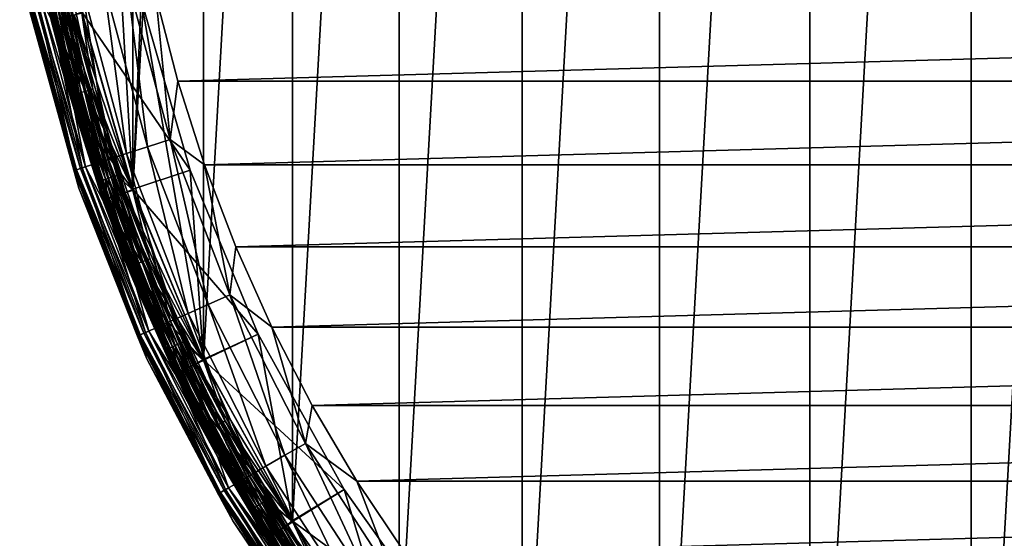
# Model space of a CAD drawing. Header units: metres. Extents: x -27 to 247, y -27 to 27.
# Tile 3 of 50: x -26 to -11, y -14 to -6. Entities that reach past the tile are written whole.
import ezdxf

# ---------------------------------------------------------------- set-up
doc = ezdxf.new("R2010")
doc.units = ezdxf.units.M
doc.layers.add('solid_10271303', color=7, linetype='CONTINUOUS')

msp = doc.modelspace()

# ---------------------------------------------------------------- linework, layer by layer
at = {"layer": 'solid_10271303'}
for points in [[(-11.286701, -23.42243, -50), (-11.286726, 23.422417, -50), (-8.591872, 24.539349, -50)], [(-8.591855, -24.539354, -50), (-11.286701, -23.42243, -50), (-8.591872, 24.539349, -50)], [(-13.838844, -22.011038, -50), (-13.838876, 22.011019, -50), (-11.286726, 23.422417, -50)], [(-11.286701, -23.42243, -50), (-13.838844, -22.011038, -50), (-11.286726, 23.422417, -50)], [(-16.216412, -20.32308, -50), (-16.21645, 20.323051, -50), (-13.838876, 22.011019, -50)], [(-13.838844, -22.011038, -50), (-16.216412, -20.32308, -50), (-13.838876, 22.011019, -50)], [(-18.389851, -18.3797, -50), (-18.389893, 18.37966, -50), (-16.21645, 20.323051, -50)], [(-16.216412, -20.32308, -50), (-18.389851, -18.3797, -50), (-16.21645, 20.323051, -50)], [(-20.331736, -16.205559, -50), (-20.331774, 16.205511, -50), (-18.389893, 18.37966, -50)], [(-18.389851, -18.3797, -50), (-20.331736, -16.205559, -50), (-18.389893, 18.37966, -50)], [(-22.017714, -13.828222, -50), (-22.017748, 13.828169, -50), (-20.331774, 16.205511, -50)], [(-20.331736, -16.205559, -50), (-22.017714, -13.828222, -50), (-20.331774, 16.205511, -50)], [(-23.427011, -11.277188, -50), (-23.42704, 11.277129, -50), (-22.017748, 13.828169, -50)], [(-22.017714, -13.828222, -50), (-23.427011, -11.277188, -50), (-22.017748, 13.828169, -50)], [(-24.542046, -8.584163, -50), (-24.542068, 8.584098, -50), (-23.42704, 11.277129, -50)], [(-23.427011, -11.277188, -50), (-24.542046, -8.584163, -50), (-23.42704, 11.277129, -50)], [(-24.542046, -8.584163, -50), (-25.348593, -5.783451, -50), (-24.542068, 8.584098, -50)], [(-24.882746, -2.803873), (-25.348631, -5.783283), (-24.542124, -8.583939)], [(-24.412409, -5.571944), (-24.882746, -2.803873), (-24.542124, -8.583939)], [(-25.819111, -5.893044, 0.721096), (-26.333374, -2.967058, 0.85), (-26.316578, -2.965166, 0.721096)], [(-26.333374, -2.967054, 145.550003), (-26.333374, -2.967058, 0.85), (-25.83559, -5.896804, 0.85)], [(-25.835592, -5.896795, 145.550003), (-26.333374, -2.967054, 145.550003), (-25.83559, -5.896804, 0.85)], [(-25.858553, -5.691898, 145.738052), (-26.333374, -2.967054, 145.550003), (-25.835592, -5.896795, 145.550003)], [(-25.819111, -5.893044, 0.721096), (-25.83559, -5.896804, 0.85), (-26.333374, -2.967058, 0.85)], [(-26.333374, -2.96706, -0.5), (-26.333374, -2.967059, -49.5), (-25.83559, -5.896801, -49.5)], [(-26.134224, -4.284489, -49.628902), (-25.83559, -5.896801, -49.5), (-26.333374, -2.967059, -49.5)], [(-25.83559, -5.896801, -0.5), (-26.333374, -2.96706, -0.5), (-25.83559, -5.896801, -49.5)], [(-26.13409, -4.284467, -0.37059), (-26.333374, -2.96706, -0.5), (-25.83559, -5.896801, -0.5)], [(-25.819111, -5.893044, 0.721096), (-26.316578, -2.965166, 0.721096), (-25.770473, -5.881942, 0.60034)], [(-26.134224, -4.284489, -49.628902), (-26.084991, -4.276417, -49.74966), (-25.469719, -7.071632, -49.74966)], [(-25.51779, -7.084979, -49.628902), (-25.83559, -5.896801, -49.5), (-26.134224, -4.284489, -49.628902)], [(-25.51779, -7.084979, -49.628902), (-26.134224, -4.284489, -49.628902), (-25.469719, -7.071632, -49.74966)], [(-26.084734, -4.276375, -0.249887), (-26.13409, -4.284467, -0.37059), (-25.517658, -7.084943, -0.37059)], [(-25.517658, -7.084943, -0.37059), (-26.13409, -4.284467, -0.37059), (-25.83559, -5.896801, -0.5)], [(-26.084991, -4.276417, -49.74966), (-26.006569, -4.26356, -49.853367), (-25.393145, -7.050372, -49.853367)], [(-25.469719, -7.071632, -49.74966), (-26.084991, -4.276417, -49.74966), (-25.393145, -7.050372, -49.853367)], [(-26.006203, -4.263501, -0.146262), (-26.084734, -4.276375, -0.249887), (-25.469465, -7.071562, -0.249887)], [(-25.469465, -7.071562, -0.249887), (-26.084734, -4.276375, -0.249887), (-25.517658, -7.084943, -0.37059)], [(-26.006569, -4.26356, -49.853367), (-25.904308, -4.246796, -49.932949), (-25.293297, -7.022649, -49.932949)], [(-25.393145, -7.050372, -49.853367), (-26.006569, -4.26356, -49.853367), (-25.293297, -7.022649, -49.932949)], [(-25.90386, -4.246722, -0.066791), (-26.006203, -4.263501, -0.146262), (-25.392788, -7.050273, -0.146262)], [(-25.392788, -7.050273, -0.146262), (-26.006203, -4.263501, -0.146262), (-25.469465, -7.071562, -0.249887)], [(-25.904308, -4.246796, -49.932949), (-25.785194, -4.227268, -49.982964), (-25.176992, -6.990357, -49.982964)], [(-25.293297, -7.022649, -49.932949), (-25.904308, -4.246796, -49.932949), (-25.176992, -6.990357, -49.982964)], [(-25.784695, -4.227186, -0.016902), (-25.90386, -4.246722, -0.066791), (-25.29286, -7.022528, -0.066791)], [(-25.29286, -7.022528, -0.066791), (-25.90386, -4.246722, -0.066791), (-25.392788, -7.050273, -0.146262)], [(-25.176992, -6.990357, -49.982964), (-25.785194, -4.227268, -49.982964), (-25.348593, -5.783451, -50)], [(-25.176504, -6.990222, -0.016902), (-25.348631, -5.783283), (-25.784695, -4.227186, -0.016902)], [(-25.176504, -6.990222, -0.016902), (-25.784695, -4.227186, -0.016902), (-25.29286, -7.022528, -0.066791)], [(-25.004927, -5.314961, 179.289215), (-24.312384, -7.899572, 179.289215), (-24.637455, -5.236853, 179.40274)], [(-24.637455, -5.236853, 179.40274), (-23.955088, -7.78348, 179.40274), (-24.179613, -5.512382, 179.440704)], [(-24.312384, -7.899572, 179.289215), (-23.955088, -7.78348, 179.40274), (-24.637455, -5.236853, 179.40274)], [(-25.640554, -5.450068, 178.855759), (-24.930407, -8.10038, 178.855759), (-25.343641, -5.386957, 179.104523)], [(-25.343641, -5.386957, 179.104523), (-24.641716, -8.006579, 179.104523), (-25.004927, -5.314961, 179.289215)], [(-24.930407, -8.10038, 178.855759), (-24.641716, -8.006579, 179.104523), (-25.343641, -5.386957, 179.104523)], [(-24.641716, -8.006579, 179.104523), (-24.312384, -7.899572, 179.289215), (-25.004927, -5.314961, 179.289215)], [(-26.200079, -5.568999, 149.14827), (-26.158421, -5.560144, 149.064529), (-25.433929, -8.263985, 149.064529)], [(-25.474434, -8.277145, 149.14827), (-26.173431, -5.761208, 149.240707), (-26.200079, -5.568999, 149.14827)], [(-25.474434, -8.277145, 149.14827), (-26.200079, -5.568999, 149.14827), (-25.433929, -8.263985, 149.064529)], [(-26.176765, -5.564044, 177.830887), (-25.451767, -8.26978, 177.830887), (-26.065294, -5.540349, 178.206436)], [(-26.176765, -5.564044, 177.830887), (-26.173431, -5.761208, 177.440704), (-25.451767, -8.26978, 177.830887)], [(-26.158421, -5.560144, 149.064529), (-26.093468, -5.546338, 148.998062), (-25.370775, -8.243464, 148.998062)], [(-25.433929, -8.263985, 149.064529), (-26.158421, -5.560144, 149.064529), (-25.370775, -8.243464, 148.998062)], [(-26.093468, -5.546338, 148.998062), (-26.011591, -5.528934, 148.955399), (-25.291166, -8.217598, 148.955399)], [(-25.370775, -8.243464, 148.998062), (-26.093468, -5.546338, 148.998062), (-25.291166, -8.217598, 148.955399)], [(-26.065294, -5.540349, 178.206436), (-25.343382, -8.234564, 178.206436), (-25.884233, -5.501863, 178.552505)], [(-25.451767, -8.26978, 177.830887), (-25.343382, -8.234564, 178.206436), (-26.065294, -5.540349, 178.206436)], [(-26.011591, -5.528934, 148.955399), (-25.83814, -5.885579, 148.940704), (-25.467089, -7.326468, 148.940704)], [(-25.291166, -8.217598, 148.955399), (-26.011591, -5.528934, 148.955399), (-25.467089, -7.326468, 148.940704)], [(-25.884233, -5.501863, 178.552505), (-25.167336, -8.177363, 178.552505), (-25.640554, -5.450068, 178.855759)], [(-25.343382, -8.234564, 178.206436), (-25.167336, -8.177363, 178.552505), (-25.884233, -5.501863, 178.552505)], [(-25.167336, -8.177363, 178.552505), (-24.930407, -8.10038, 178.855759), (-25.640554, -5.450068, 178.855759)], [(-24.412422, -5.571934, 0.35), (-23.63509, -8.270167, 0.35), (-25.352625, -5.765807, 0.35)], [(-24.412409, -5.571944), (-24.542124, -8.583939), (-23.427147, -11.276909)], [(-23.635162, -8.269947), (-23.63509, -8.270167, 0.35), (-24.412422, -5.571934, 0.35)], [(-23.635162, -8.269947), (-24.412422, -5.571934, 0.35), (-24.412409, -5.571944)], [(-23.635162, -8.269947), (-24.412409, -5.571944), (-23.427147, -11.276909)], [(-24.179613, -5.512382, 179.440704), (-23.83235, -6.859945, 179.440704), (24.179613, -5.512382, 179.440704)], [(-23.955088, -7.78348, 179.40274), (-23.83235, -6.859945, 179.440704), (-24.179613, -5.512382, 179.440704)], [(-23.83235, -6.859945, 179.440704), (23.83235, -6.859945, 179.440704), (24.179613, -5.512382, 179.440704)], [(-25.858553, -5.691898, 145.738052), (-25.091568, -8.454333, 145.738052), (-25.794022, -5.677693, 145.915726)], [(-25.858553, -5.691898, 145.738052), (-25.835592, -5.896795, 145.550003), (-25.091568, -8.454333, 145.738052)], [(-25.794022, -5.677693, 145.915726), (-25.02895, -8.433235, 145.915726), (-25.690474, -5.654901, 146.072876)], [(-25.091568, -8.454333, 145.738052), (-25.02895, -8.433235, 145.915726), (-25.794022, -5.677693, 145.915726)], [(-25.770473, -5.881942, 0.60034), (-25.737602, -5.665275, 0.496632), (-24.974203, -8.414789, 0.496632)], [(-24.974203, -8.414789, 0.496632), (-25.737602, -5.665275, 0.496632), (-25.591969, -5.8412, 0.417053)], [(-25.690474, -5.654901, 146.072876), (-24.928473, -8.399381, 146.072876), (-25.553722, -5.6248, 146.200653)], [(-25.02895, -8.433235, 145.915726), (-24.928473, -8.399381, 146.072876), (-25.690474, -5.654901, 146.072876)], [(-25.348162, -5.785382, 146.291626), (-25.553722, -5.6248, 146.200653), (-24.795776, -8.354671, 146.200653)], [(-24.928473, -8.399381, 146.072876), (-24.795776, -8.354671, 146.200653), (-25.553722, -5.6248, 146.200653)], [(-26.173431, -5.761208, 177.440704), (-26.173431, -5.761208, 149.240707), (-25.397104, -8.557281, 149.240707)], [(-25.474434, -8.277145, 149.14827), (-25.397104, -8.557281, 149.240707), (-26.173431, -5.761208, 149.240707)], [(-25.397104, -8.557281, 177.440704), (-26.173431, -5.761208, 177.440704), (-25.397104, -8.557281, 149.240707)], [(-25.451767, -8.26978, 177.830887), (-26.173431, -5.761208, 177.440704), (-25.397104, -8.557281, 177.440704)], [(-25.348145, -5.785441, 148.940704), (-24.540895, -8.587427, 148.940704), (-25.83814, -5.885579, 148.940704)], [(-24.540895, -8.587427, 148.940704), (-25.467089, -7.326468, 148.940704), (-25.83814, -5.885579, 148.940704)], [(-25.835592, -5.896795, 145.550003), (-25.83559, -5.896804, 0.85), (-25.012909, -8.752394, 0.85)], [(-25.012913, -8.75238, 145.550003), (-25.835592, -5.896795, 145.550003), (-25.012909, -8.752394, 0.85)], [(-25.091568, -8.454333, 145.738052), (-25.835592, -5.896795, 145.550003), (-25.012913, -8.75238, 145.550003)], [(-24.996954, -8.746813, 0.721096), (-25.83559, -5.896804, 0.85), (-25.819111, -5.893044, 0.721096)], [(-25.83559, -5.896801, -0.5), (-25.83559, -5.896801, -49.5), (-25.012913, -8.752381, -49.5)], [(-25.51779, -7.084979, -49.628902), (-25.012913, -8.752381, -49.5), (-25.83559, -5.896801, -49.5)], [(-25.012915, -8.752378, -0.5), (-25.83559, -5.896801, -0.5), (-25.012913, -8.752381, -49.5)], [(-25.517658, -7.084943, -0.37059), (-25.83559, -5.896801, -0.5), (-25.012915, -8.752378, -0.5)], [(-24.996954, -8.746813, 0.721096), (-25.012909, -8.752394, 0.85), (-25.83559, -5.896804, 0.85)], [(-25.819111, -5.893044, 0.721096), (-25.770473, -5.881942, 0.60034), (-24.949865, -8.730335, 0.60034)], [(-24.996954, -8.746813, 0.721096), (-25.819111, -5.893044, 0.721096), (-24.949865, -8.730335, 0.60034)], [(-24.949865, -8.730335, 0.60034), (-25.770473, -5.881942, 0.60034), (-24.974203, -8.414789, 0.496632)], [(-25.591969, -5.8412, 0.417053), (-25.474291, -5.814341, 0.367037), (-24.663115, -8.629997, 0.367037)], [(-24.777044, -8.669863, 0.417053), (-25.591969, -5.8412, 0.417053), (-24.663115, -8.629997, 0.367037)], [(-24.974203, -8.414789, 0.496632), (-25.591969, -5.8412, 0.417053), (-24.777044, -8.669863, 0.417053)], [(-25.474291, -5.814341, 0.367037), (-25.352625, -5.765807, 0.35), (-24.546524, -8.571305, 0.35)], [(-24.663115, -8.629997, 0.367037), (-25.474291, -5.814341, 0.367037), (-24.546524, -8.571305, 0.35)], [(-23.63509, -8.270167, 0.35), (-24.546524, -8.571305, 0.35), (-25.352625, -5.765807, 0.35)], [(-25.176504, -6.990222, -0.016902), (-24.542124, -8.583939), (-25.348631, -5.783283)], [(-25.176992, -6.990357, -49.982964), (-25.348593, -5.783451, -50), (-24.542046, -8.584163, -50)], [(-24.540895, -8.587459, 146.291626), (-25.348162, -5.785382, 146.291626), (-24.795776, -8.354671, 146.200653)], [(-25.348145, -5.785441, 148.940704), (-25.348162, -5.785382, 146.291626), (-24.540895, -8.587459, 146.291626)], [(-25.348145, -5.785441, 148.940704), (-24.540895, -8.587459, 146.291626), (-24.540895, -8.587427, 148.940704)], [(-25.293297, -7.022649, -49.932949), (-25.176992, -6.990357, -49.982964), (-24.273613, -9.671492, -49.982964)], [(-25.176504, -6.990222, -0.016902), (-25.29286, -7.022528, -0.066791), (-24.385323, -9.716001, -0.066791)], [(-24.273613, -9.671492, -49.982964), (-25.176992, -6.990357, -49.982964), (-24.542046, -8.584163, -50)], [(-24.273144, -9.671304, -0.016902), (-24.542124, -8.583939), (-25.176504, -6.990222, -0.016902)], [(-24.273144, -9.671304, -0.016902), (-25.176504, -6.990222, -0.016902), (-24.385323, -9.716001, -0.066791)], [(-23.955088, -7.78348, 179.40274), (-23.410242, -8.185358, 179.440704), (-23.83235, -6.859945, 179.440704)], [(-23.83235, -6.859945, 179.440704), (-23.410242, -8.185358, 179.440704), (23.83235, -6.859945, 179.440704)], [(-23.410242, -8.185358, 179.440704), (23.410242, -8.185358, 179.440704), (23.83235, -6.859945, 179.440704)], [(-25.51779, -7.084979, -49.628902), (-25.469719, -7.071632, -49.74966), (-24.555836, -9.783939, -49.74966)], [(-24.602182, -9.802405, -49.628902), (-25.012913, -8.752381, -49.5), (-25.51779, -7.084979, -49.628902)], [(-24.602182, -9.802405, -49.628902), (-25.51779, -7.084979, -49.628902), (-24.555836, -9.783939, -49.74966)], [(-25.469465, -7.071562, -0.249887), (-25.517658, -7.084943, -0.37059), (-24.602057, -9.802355, -0.37059)], [(-24.602057, -9.802355, -0.37059), (-25.517658, -7.084943, -0.37059), (-25.012915, -8.752378, -0.5)], [(-25.469719, -7.071632, -49.74966), (-25.393145, -7.050372, -49.853367), (-24.48201, -9.754524, -49.853367)], [(-24.555836, -9.783939, -49.74966), (-25.469719, -7.071632, -49.74966), (-24.48201, -9.754524, -49.853367)], [(-25.392788, -7.050273, -0.146262), (-25.469465, -7.071562, -0.249887), (-24.555593, -9.783842, -0.249887)], [(-24.555593, -9.783842, -0.249887), (-25.469465, -7.071562, -0.249887), (-24.602057, -9.802355, -0.37059)], [(-25.393145, -7.050372, -49.853367), (-25.293297, -7.022649, -49.932949), (-24.385744, -9.716168, -49.932949)], [(-24.48201, -9.754524, -49.853367), (-25.393145, -7.050372, -49.853367), (-24.385744, -9.716168, -49.932949)], [(-25.29286, -7.022528, -0.066791), (-25.392788, -7.050273, -0.146262), (-24.481665, -9.754387, -0.146262)], [(-24.481665, -9.754387, -0.146262), (-25.392788, -7.050273, -0.146262), (-24.555593, -9.783842, -0.249887)], [(-24.385744, -9.716168, -49.932949), (-25.293297, -7.022649, -49.932949), (-24.273613, -9.671492, -49.982964)], [(-24.385323, -9.716001, -0.066791), (-25.29286, -7.022528, -0.066791), (-24.481665, -9.754387, -0.146262)], [(-24.540895, -8.587427, 148.940704), (-25.016121, -8.743187, 148.940704), (-25.467089, -7.326468, 148.940704)], [(-25.291166, -8.217598, 148.955399), (-25.467089, -7.326468, 148.940704), (-25.016121, -8.743187, 148.940704)], [(-24.312384, -7.899572, 179.289215), (-23.353468, -10.397634, 179.289215), (-23.955088, -7.78348, 179.40274)], [(-23.955088, -7.78348, 179.40274), (-23.010263, -10.244829, 179.40274), (-23.410242, -8.185358, 179.440704)], [(-23.353468, -10.397634, 179.289215), (-23.010263, -10.244829, 179.40274), (-23.955088, -7.78348, 179.40274)], [(-24.641716, -8.006579, 179.104523), (-23.669811, -10.538479, 179.104523), (-24.312384, -7.899572, 179.289215)], [(-23.669811, -10.538479, 179.104523), (-23.353468, -10.397634, 179.289215), (-24.312384, -7.899572, 179.289215)], [(-24.930407, -8.10038, 178.855759), (-23.947115, -10.661942, 178.855759), (-24.641716, -8.006579, 179.104523)], [(-23.947115, -10.661942, 178.855759), (-23.669811, -10.538479, 179.104523), (-24.641716, -8.006579, 179.104523)], [(-25.451767, -8.26978, 177.830887), (-24.44791, -10.884912, 177.830887), (-25.343382, -8.234564, 178.206436)], [(-25.433929, -8.263985, 149.064529), (-25.370775, -8.243464, 148.998062), (-24.370115, -10.850274, 148.998062)], [(-25.370775, -8.243464, 148.998062), (-25.291166, -8.217598, 148.955399), (-24.293646, -10.816228, 148.955399)], [(-24.370115, -10.850274, 148.998062), (-25.370775, -8.243464, 148.998062), (-24.293646, -10.816228, 148.955399)], [(-25.343382, -8.234564, 178.206436), (-24.343801, -10.838559, 178.206436), (-25.167336, -8.177363, 178.552505)], [(-24.44791, -10.884912, 177.830887), (-24.343801, -10.838559, 178.206436), (-25.343382, -8.234564, 178.206436)], [(-25.291166, -8.217598, 148.955399), (-25.016121, -8.743187, 148.940704), (-24.486582, -10.131967, 148.940704)], [(-24.293646, -10.816228, 148.955399), (-25.291166, -8.217598, 148.955399), (-24.486582, -10.131967, 148.940704)], [(-25.167336, -8.177363, 178.552505), (-24.1747, -10.763269, 178.552505), (-24.930407, -8.10038, 178.855759)], [(-24.343801, -10.838559, 178.206436), (-24.1747, -10.763269, 178.552505), (-25.167336, -8.177363, 178.552505)], [(-24.1747, -10.763269, 178.552505), (-23.947115, -10.661942, 178.855759), (-24.930407, -8.10038, 178.855759)], [(-23.410242, -8.185358, 179.440704), (-22.914465, -9.485063, 179.440704), (23.410242, -8.185358, 179.440704)], [(-23.010263, -10.244829, 179.40274), (-22.914465, -9.485063, 179.440704), (-23.410242, -8.185358, 179.440704)], [(-22.914465, -9.485063, 179.440704), (22.914465, -9.485063, 179.440704), (23.410242, -8.185358, 179.440704)], [(-25.474434, -8.277145, 149.14827), (-25.433929, -8.263985, 149.064529), (-24.430779, -10.877283, 149.064529)], [(-24.469685, -10.894606, 149.14827), (-25.397104, -8.557281, 149.240707), (-25.474434, -8.277145, 149.14827)], [(-24.469685, -10.894606, 149.14827), (-25.474434, -8.277145, 149.14827), (-24.430779, -10.877283, 149.064529)], [(-25.451767, -8.26978, 177.830887), (-25.397104, -8.557281, 177.440704), (-24.44791, -10.884912, 177.830887)], [(-24.430779, -10.877283, 149.064529), (-25.433929, -8.263985, 149.064529), (-24.370115, -10.850274, 148.998062)], [(-25.02895, -8.433235, 145.915726), (-23.970436, -11.089905, 145.915726), (-24.928473, -8.399381, 146.072876)], [(-24.928473, -8.399381, 146.072876), (-23.874208, -11.045384, 146.072876), (-24.795776, -8.354671, 146.200653)], [(-23.970436, -11.089905, 145.915726), (-23.874208, -11.045384, 146.072876), (-24.928473, -8.399381, 146.072876)], [(-24.540895, -8.587459, 146.291626), (-24.795776, -8.354671, 146.200653), (-23.747124, -10.986589, 146.200653)], [(-23.874208, -11.045384, 146.072876), (-23.747124, -10.986589, 146.200653), (-24.795776, -8.354671, 146.200653)], [(-23.63509, -8.270167, 0.35), (-22.560425, -10.864641, 0.35), (-24.546524, -8.571305, 0.35)], [(-22.560541, -10.864411), (-23.63509, -8.270167, 0.35), (-23.635162, -8.269947)], [(-22.560541, -10.864411), (-23.635162, -8.269947), (-23.427147, -11.276909)], [(-22.560541, -10.864411), (-22.560425, -10.864641, 0.35), (-23.63509, -8.270167, 0.35)], [(-25.397104, -8.557281, 177.440704), (-25.397104, -8.557281, 149.240707), (-24.323021, -11.253028, 149.240707)], [(-24.469685, -10.894606, 149.14827), (-24.323021, -11.253028, 149.240707), (-25.397104, -8.557281, 149.240707)], [(-24.323021, -11.253028, 177.440704), (-25.397104, -8.557281, 177.440704), (-24.323021, -11.253028, 149.240707)], [(-24.44791, -10.884912, 177.830887), (-25.397104, -8.557281, 177.440704), (-24.323021, -11.253028, 177.440704)], [(-25.091568, -8.454333, 145.738052), (-24.030405, -11.117649, 145.738052), (-25.02895, -8.433235, 145.915726)], [(-25.091568, -8.454333, 145.738052), (-25.012913, -8.75238, 145.550003), (-24.030405, -11.117649, 145.738052)], [(-24.030405, -11.117649, 145.738052), (-23.970436, -11.089905, 145.915726), (-25.02895, -8.433235, 145.915726)], [(-23.918005, -11.065647, 0.496632), (-24.974203, -8.414789, 0.496632), (-24.777044, -8.669863, 0.417053)], [(-24.949865, -8.730335, 0.60034), (-24.974203, -8.414789, 0.496632), (-23.918005, -11.065647, 0.496632)], [(-24.540895, -8.587427, 148.940704), (-23.425215, -11.280903, 148.940704), (-25.016121, -8.743187, 148.940704)], [(-24.777044, -8.669863, 0.417053), (-24.663115, -8.629997, 0.367037), (-23.541784, -11.337126, 0.367037)], [(-23.650536, -11.389498, 0.417053), (-24.777044, -8.669863, 0.417053), (-23.541784, -11.337126, 0.367037)], [(-23.918005, -11.065647, 0.496632), (-24.777044, -8.669863, 0.417053), (-23.650536, -11.389498, 0.417053)], [(-24.663115, -8.629997, 0.367037), (-24.546524, -8.571305, 0.35), (-23.432028, -11.266767, 0.35)], [(-23.541784, -11.337126, 0.367037), (-24.663115, -8.629997, 0.367037), (-23.432028, -11.266767, 0.35)], [(-22.560425, -10.864641, 0.35), (-23.432028, -11.266767, 0.35), (-24.546524, -8.571305, 0.35)], [(-24.273144, -9.671304, -0.016902), (-23.427147, -11.276909), (-24.542124, -8.583939)], [(-24.273613, -9.671492, -49.982964), (-24.542046, -8.584163, -50), (-23.427011, -11.277188, -50)], [(-24.540895, -8.587427, 148.940704), (-24.540895, -8.587459, 146.291626), (-23.425215, -11.280903, 148.940704)], [(-23.425058, -11.281249, 146.291626), (-24.540895, -8.587459, 146.291626), (-23.747124, -10.986589, 146.200653)], [(-23.425215, -11.280903, 148.940704), (-24.540895, -8.587459, 146.291626), (-23.425058, -11.281249, 146.291626)], [(-23.425215, -11.280903, 148.940704), (-24.486582, -10.131967, 148.940704), (-25.016121, -8.743187, 148.940704)], [(-25.012915, -8.752378, -0.5), (-25.012913, -8.752381, -49.5), (-23.875683, -11.497904, -49.5)], [(-23.875683, -11.497902, -0.5), (-25.012915, -8.752378, -0.5), (-23.875683, -11.497904, -49.5)], [(-24.602057, -9.802355, -0.37059), (-25.012915, -8.752378, -0.5), (-23.875683, -11.497902, -0.5)], [(-25.012913, -8.75238, 145.550003), (-25.012909, -8.752394, 0.85), (-23.875675, -11.497918, 0.85)], [(-23.875685, -11.4979, 145.550003), (-25.012913, -8.75238, 145.550003), (-23.875675, -11.497918, 0.85)], [(-24.030405, -11.117649, 145.738052), (-25.012913, -8.75238, 145.550003), (-23.875685, -11.4979, 145.550003)], [(-24.602182, -9.802405, -49.628902), (-23.875683, -11.497904, -49.5), (-25.012913, -8.752381, -49.5)], [(-23.860447, -11.490585, 0.721096), (-25.012909, -8.752394, 0.85), (-24.996954, -8.746813, 0.721096)], [(-23.860447, -11.490585, 0.721096), (-23.875675, -11.497918, 0.85), (-25.012909, -8.752394, 0.85)], [(-24.996954, -8.746813, 0.721096), (-24.949865, -8.730335, 0.60034), (-23.815498, -11.46894, 0.60034)], [(-23.860447, -11.490585, 0.721096), (-24.996954, -8.746813, 0.721096), (-23.815498, -11.46894, 0.60034)], [(-23.815498, -11.46894, 0.60034), (-24.949865, -8.730335, 0.60034), (-23.918005, -11.065647, 0.496632)], [(-23.010263, -10.244829, 179.40274), (-22.346449, -10.75528, 179.440704), (-22.914465, -9.485063, 179.440704)], [(-22.914465, -9.485063, 179.440704), (-22.346449, -10.75528, 179.440704), (22.914465, -9.485063, 179.440704)], [(-22.346449, -10.75528, 179.440704), (22.346449, -10.75528, 179.440704), (22.914465, -9.485063, 179.440704)], [(-24.602182, -9.802405, -49.628902), (-24.555836, -9.783939, -49.74966), (-23.354059, -12.381538, -49.74966)], [(-23.398136, -12.404906, -49.628902), (-23.875683, -11.497904, -49.5), (-24.602182, -9.802405, -49.628902)], [(-23.398136, -12.404906, -49.628902), (-24.602182, -9.802405, -49.628902), (-23.354059, -12.381538, -49.74966)], [(-24.555593, -9.783842, -0.249887), (-24.602057, -9.802355, -0.37059), (-23.398016, -12.404843, -0.37059)], [(-23.398016, -12.404843, -0.37059), (-24.602057, -9.802355, -0.37059), (-23.875683, -11.497902, -0.5)], [(-24.555836, -9.783939, -49.74966), (-24.48201, -9.754524, -49.853367), (-23.283846, -12.344314, -49.853367)], [(-23.354059, -12.381538, -49.74966), (-24.555836, -9.783939, -49.74966), (-23.283846, -12.344314, -49.853367)], [(-24.481665, -9.754387, -0.146262), (-24.555593, -9.783842, -0.249887), (-23.353827, -12.381415, -0.249887)], [(-23.353827, -12.381415, -0.249887), (-24.555593, -9.783842, -0.249887), (-23.398016, -12.404843, -0.37059)], [(-24.48201, -9.754524, -49.853367), (-24.385744, -9.716168, -49.932949), (-23.192291, -12.295774, -49.932949)], [(-23.283846, -12.344314, -49.853367), (-24.48201, -9.754524, -49.853367), (-23.192291, -12.295774, -49.932949)], [(-24.385323, -9.716001, -0.066791), (-24.481665, -9.754387, -0.146262), (-23.283518, -12.34414, -0.146262)], [(-23.283518, -12.34414, -0.146262), (-24.481665, -9.754387, -0.146262), (-23.353827, -12.381415, -0.249887)], [(-24.385744, -9.716168, -49.932949), (-24.273613, -9.671492, -49.982964), (-23.085648, -12.239236, -49.982964)], [(-23.192291, -12.295774, -49.932949), (-24.385744, -9.716168, -49.932949), (-23.085648, -12.239236, -49.982964)], [(-24.273144, -9.671304, -0.016902), (-24.385323, -9.716001, -0.066791), (-23.191891, -12.295562, -0.066791)], [(-23.191891, -12.295562, -0.066791), (-24.385323, -9.716001, -0.066791), (-23.283518, -12.34414, -0.146262)], [(-23.085648, -12.239236, -49.982964), (-24.273613, -9.671492, -49.982964), (-23.427011, -11.277188, -50)], [(-23.085201, -12.238999, -0.016902), (-23.427147, -11.276909), (-24.273144, -9.671304, -0.016902)], [(-23.085201, -12.238999, -0.016902), (-24.273144, -9.671304, -0.016902), (-23.191891, -12.295562, -0.066791)], [(-23.425215, -11.280903, 148.940704), (-23.879925, -11.489058, 148.940704), (-24.486582, -10.131967, 148.940704)], [(-24.293646, -10.816228, 148.955399), (-24.486582, -10.131967, 148.940704), (-23.879925, -11.489058, 148.940704)], [(-23.353468, -10.397634, 179.289215), (-22.138685, -12.781776, 179.289215), (-23.010263, -10.244829, 179.40274)], [(-23.010263, -10.244829, 179.40274), (-21.813335, -12.593935, 179.40274), (-22.346449, -10.75528, 179.440704)], [(-22.138685, -12.781776, 179.289215), (-21.813335, -12.593935, 179.40274), (-23.010263, -10.244829, 179.40274)], [(-23.669811, -10.538479, 179.104523), (-22.438574, -12.954917, 179.104523), (-23.353468, -10.397634, 179.289215)], [(-22.438574, -12.954917, 179.104523), (-22.138685, -12.781776, 179.289215), (-23.353468, -10.397634, 179.289215)], [(-23.947115, -10.661942, 178.855759), (-22.701454, -13.10669, 178.855759), (-23.669811, -10.538479, 179.104523)], [(-22.701454, -13.10669, 178.855759), (-22.438574, -12.954917, 179.104523), (-23.669811, -10.538479, 179.104523)], [(-24.1747, -10.763269, 178.552505), (-22.9172, -13.231252, 178.552505), (-23.947115, -10.661942, 178.855759)], [(-22.9172, -13.231252, 178.552505), (-22.701454, -13.10669, 178.855759), (-23.947115, -10.661942, 178.855759)], [(-24.469685, -10.894606, 149.14827), (-24.430779, -10.877283, 149.064529), (-23.159958, -13.371408, 149.064529)], [(-23.19684, -13.392702, 149.14827), (-24.323021, -11.253028, 149.240707), (-24.469685, -10.894606, 149.14827)], [(-23.19684, -13.392702, 149.14827), (-24.469685, -10.894606, 149.14827), (-23.159958, -13.371408, 149.064529)], [(-24.44791, -10.884912, 177.830887), (-23.176201, -13.380785, 177.830887), (-24.343801, -10.838559, 178.206436)], [(-24.44791, -10.884912, 177.830887), (-24.323021, -11.253028, 177.440704), (-23.176201, -13.380785, 177.830887)], [(-24.430779, -10.877283, 149.064529), (-24.370115, -10.850274, 148.998062), (-23.102449, -13.338206, 148.998062)], [(-23.159958, -13.371408, 149.064529), (-24.430779, -10.877283, 149.064529), (-23.102449, -13.338206, 148.998062)], [(-24.370115, -10.850274, 148.998062), (-24.293646, -10.816228, 148.955399), (-23.029959, -13.296352, 148.955399)], [(-23.102449, -13.338206, 148.998062), (-24.370115, -10.850274, 148.998062), (-23.029959, -13.296352, 148.955399)], [(-24.343801, -10.838559, 178.206436), (-23.077507, -13.323804, 178.206436), (-24.1747, -10.763269, 178.552505)], [(-23.176201, -13.380785, 177.830887), (-23.077507, -13.323804, 178.206436), (-24.343801, -10.838559, 178.206436)], [(-24.293646, -10.816228, 148.955399), (-23.879925, -11.489058, 148.940704), (-23.197849, -12.810531, 148.940704)], [(-23.029959, -13.296352, 148.955399), (-24.293646, -10.816228, 148.955399), (-23.197849, -12.810531, 148.940704)], [(-23.077507, -13.323804, 178.206436), (-22.9172, -13.231252, 178.552505), (-24.1747, -10.763269, 178.552505)], [(-22.560425, -10.864641, 0.35), (-21.202141, -13.322237, 0.35), (-23.432028, -11.266767, 0.35)], [(-22.560541, -10.864411), (-23.427147, -11.276909), (-22.017916, -13.8279)], [(-21.202179, -13.322198), (-22.560425, -10.864641, 0.35), (-22.560541, -10.864411)], [(-21.202179, -13.322198), (-22.560541, -10.864411), (-22.017916, -13.8279)], [(-21.202179, -13.322198), (-21.202141, -13.322237, 0.35), (-22.560425, -10.864641, 0.35)], [(-22.346449, -10.75528, 179.440704), (-21.707956, -11.991854, 179.440704), (22.346449, -10.75528, 179.440704)], [(-21.813335, -12.593935, 179.40274), (-21.707956, -11.991854, 179.440704), (-22.346449, -10.75528, 179.440704)], [(-21.707956, -11.991854, 179.440704), (21.707956, -11.991854, 179.440704), (22.346449, -10.75528, 179.440704)], [(-23.970436, -11.089905, 145.915726), (-22.63089, -13.616555, 145.915726), (-23.874208, -11.045384, 146.072876)], [(-23.874208, -11.045384, 146.072876), (-22.540041, -13.561893, 146.072876), (-23.747124, -10.986589, 146.200653)], [(-22.63089, -13.616555, 145.915726), (-22.540041, -13.561893, 146.072876), (-23.874208, -11.045384, 146.072876)], [(-23.425058, -11.281249, 146.291626), (-23.747124, -10.986589, 146.200653), (-22.420059, -13.489701, 146.200653)], [(-22.540041, -13.561893, 146.072876), (-22.420059, -13.489701, 146.200653), (-23.747124, -10.986589, 146.200653)], [(-24.030405, -11.117649, 145.738052), (-22.687508, -13.650621, 145.738052), (-23.970436, -11.089905, 145.915726)], [(-24.030405, -11.117649, 145.738052), (-23.875685, -11.4979, 145.550003), (-22.687508, -13.650621, 145.738052)], [(-22.687508, -13.650621, 145.738052), (-22.63089, -13.616555, 145.915726), (-23.970436, -11.089905, 145.915726)], [(-22.58139, -13.586772, 0.496632), (-23.918005, -11.065647, 0.496632), (-23.650536, -11.389498, 0.417053)], [(-23.815498, -11.46894, 0.60034), (-23.918005, -11.065647, 0.496632), (-22.58139, -13.586772, 0.496632)], [(-24.323021, -11.253028, 177.440704), (-24.323021, -11.253028, 149.240707), (-22.963772, -13.816843, 149.240707)], [(-23.19684, -13.392702, 149.14827), (-22.963772, -13.816843, 149.240707), (-24.323021, -11.253028, 149.240707)], [(-22.963772, -13.816843, 177.440704), (-24.323021, -11.253028, 177.440704), (-22.963772, -13.816843, 149.240707)], [(-23.176201, -13.380785, 177.830887), (-24.323021, -11.253028, 177.440704), (-22.963772, -13.816843, 177.440704)], [(-23.425215, -11.280903, 148.940704), (-22.014715, -13.833009, 148.940704), (-23.879925, -11.489058, 148.940704)], [(-23.650536, -11.389498, 0.417053), (-23.541784, -11.337126, 0.367037), (-22.124403, -13.901684, 0.367037)], [(-23.541784, -11.337126, 0.367037), (-23.432028, -11.266767, 0.35), (-22.022881, -13.819969, 0.35)], [(-22.124403, -13.901684, 0.367037), (-23.541784, -11.337126, 0.367037), (-22.022881, -13.819969, 0.35)], [(-21.202141, -13.322237, 0.35), (-22.022881, -13.819969, 0.35), (-23.432028, -11.266767, 0.35)], [(-23.085201, -12.238999, -0.016902), (-22.017916, -13.8279), (-23.427147, -11.276909)], [(-23.085648, -12.239236, -49.982964), (-23.427011, -11.277188, -50), (-22.017714, -13.828222, -50)], [(-23.425215, -11.280903, 148.940704), (-23.425058, -11.281249, 146.291626), (-22.015003, -13.832557, 146.291626)], [(-23.425215, -11.280903, 148.940704), (-22.015003, -13.832557, 146.291626), (-22.014715, -13.833009, 148.940704)], [(-22.015003, -13.832557, 146.291626), (-23.425058, -11.281249, 146.291626), (-22.420059, -13.489701, 146.200653)], [(-22.014715, -13.833009, 148.940704), (-23.197849, -12.810531, 148.940704), (-23.879925, -11.489058, 148.940704)], [(-23.875685, -11.4979, 145.550003), (-23.875675, -11.497918, 0.85), (-22.438192, -14.098849, 0.85)], [(-22.438206, -14.098826, 145.550003), (-23.875685, -11.4979, 145.550003), (-22.438192, -14.098849, 0.85)], [(-22.687508, -13.650621, 145.738052), (-23.875685, -11.4979, 145.550003), (-22.438206, -14.098826, 145.550003)], [(-23.875683, -11.497902, -0.5), (-23.875683, -11.497904, -49.5), (-22.43819, -14.098851, -49.5)], [(-22.43819, -14.098851, -0.5), (-23.875683, -11.497902, -0.5), (-22.43819, -14.098851, -49.5)], [(-23.398016, -12.404843, -0.37059), (-23.875683, -11.497902, -0.5), (-22.43819, -14.098851, -0.5)], [(-23.398136, -12.404906, -49.628902), (-22.43819, -14.098851, -49.5), (-23.875683, -11.497904, -49.5)], [(-22.42388, -14.089858, 0.721096), (-23.875675, -11.497918, 0.85), (-23.860447, -11.490585, 0.721096)], [(-22.42388, -14.089858, 0.721096), (-22.438192, -14.098849, 0.85), (-23.875675, -11.497918, 0.85)], [(-23.860447, -11.490585, 0.721096), (-23.815498, -11.46894, 0.60034), (-22.381638, -14.063315, 0.60034)], [(-22.42388, -14.089858, 0.721096), (-23.860447, -11.490585, 0.721096), (-22.381638, -14.063315, 0.60034)], [(-22.381638, -14.063315, 0.60034), (-23.815498, -11.46894, 0.60034), (-22.58139, -13.586772, 0.496632)], [(-22.226606, -13.965902, 0.417053), (-23.650536, -11.389498, 0.417053), (-22.124403, -13.901684, 0.367037)], [(-22.58139, -13.586772, 0.496632), (-23.650536, -11.389498, 0.417053), (-22.226606, -13.965902, 0.417053)], [(-21.813335, -12.593935, 179.40274), (-21.001274, -13.190372, 179.440704), (-21.707956, -11.991854, 179.440704)], [(-21.707956, -11.991854, 179.440704), (-21.001274, -13.190372, 179.440704), (21.707956, -11.991854, 179.440704)], [(-21.001274, -13.190372, 179.440704), (21.001274, -13.190372, 179.440704), (21.707956, -11.991854, 179.440704)], [(-23.283846, -12.344314, -49.853367), (-23.192291, -12.295774, -49.932949), (-21.726931, -14.731224, -49.932949)], [(-23.191891, -12.295562, -0.066791), (-23.283518, -12.34414, -0.146262), (-21.812393, -14.789169, -0.146262)], [(-23.192291, -12.295774, -49.932949), (-23.085648, -12.239236, -49.982964), (-21.627026, -14.663486, -49.982964)], [(-21.726931, -14.731224, -49.932949), (-23.192291, -12.295774, -49.932949), (-21.627026, -14.663486, -49.982964)], [(-23.085201, -12.238999, -0.016902), (-23.191891, -12.295562, -0.066791), (-21.726555, -14.730969, -0.066791)], [(-21.726555, -14.730969, -0.066791), (-23.191891, -12.295562, -0.066791), (-21.812393, -14.789169, -0.146262)], [(-21.627026, -14.663486, -49.982964), (-23.085648, -12.239236, -49.982964), (-22.017714, -13.828222, -50)], [(-21.626606, -14.663203, -0.016902), (-22.017916, -13.8279), (-23.085201, -12.238999, -0.016902)], [(-21.626606, -14.663203, -0.016902), (-23.085201, -12.238999, -0.016902), (-21.726555, -14.730969, -0.066791)], [(-23.398136, -12.404906, -49.628902), (-23.354059, -12.381538, -49.74966), (-21.878477, -14.833975, -49.74966)], [(-21.919769, -14.861972, -49.628902), (-22.43819, -14.098851, -49.5), (-23.398136, -12.404906, -49.628902)], [(-21.919769, -14.861972, -49.628902), (-23.398136, -12.404906, -49.628902), (-21.878477, -14.833975, -49.74966)], [(-23.353827, -12.381415, -0.249887), (-23.398016, -12.404843, -0.37059), (-21.919657, -14.861897, -0.37059)], [(-21.919657, -14.861897, -0.37059), (-23.398016, -12.404843, -0.37059), (-22.43819, -14.098851, -0.5)], [(-23.354059, -12.381538, -49.74966), (-23.283846, -12.344314, -49.853367), (-21.8127, -14.789377, -49.853367)], [(-21.878477, -14.833975, -49.74966), (-23.354059, -12.381538, -49.74966), (-21.8127, -14.789377, -49.853367)], [(-23.283518, -12.34414, -0.146262), (-23.353827, -12.381415, -0.249887), (-21.87826, -14.833828, -0.249887)], [(-21.87826, -14.833828, -0.249887), (-23.353827, -12.381415, -0.249887), (-21.919657, -14.861897, -0.37059)], [(-21.8127, -14.789377, -49.853367), (-23.283846, -12.344314, -49.853367), (-21.726931, -14.731224, -49.932949)], [(-21.812393, -14.789169, -0.146262), (-23.283518, -12.34414, -0.146262), (-21.87826, -14.833828, -0.249887)], [(-22.138685, -12.781776, 179.289215), (-20.681349, -15.025879, 179.289215), (-21.813335, -12.593935, 179.40274)], [(-21.813335, -12.593935, 179.40274), (-20.377415, -14.805058, 179.40274), (-21.001274, -13.190372, 179.440704)], [(-20.681349, -15.025879, 179.289215), (-20.377415, -14.805058, 179.40274), (-21.813335, -12.593935, 179.40274)], [(-22.014715, -13.833009, 148.940704), (-22.442591, -14.091838, 148.940704), (-23.197849, -12.810531, 148.940704)], [(-23.029959, -13.296352, 148.955399), (-23.197849, -12.810531, 148.940704), (-22.442591, -14.091838, 148.940704)], [(-22.438574, -12.954917, 179.104523), (-20.961496, -15.229419, 179.104523), (-22.138685, -12.781776, 179.289215)], [(-20.961496, -15.229419, 179.104523), (-20.681349, -15.025879, 179.289215), (-22.138685, -12.781776, 179.289215)], [(-22.701454, -13.10669, 178.855759), (-21.207069, -15.407838, 178.855759), (-22.438574, -12.954917, 179.104523)], [(-21.207069, -15.407838, 178.855759), (-20.961496, -15.229419, 179.104523), (-22.438574, -12.954917, 179.104523)], [(-23.077507, -13.323804, 178.206436), (-21.558369, -15.663072, 178.206436), (-22.9172, -13.231252, 178.552505)], [(-22.9172, -13.231252, 178.552505), (-21.408615, -15.554269, 178.552505), (-22.701454, -13.10669, 178.855759)], [(-21.558369, -15.663072, 178.206436), (-21.408615, -15.554269, 178.552505), (-22.9172, -13.231252, 178.552505)], [(-21.408615, -15.554269, 178.552505), (-21.207069, -15.407838, 178.855759), (-22.701454, -13.10669, 178.855759)], [(-21.001274, -13.190372, 179.440704), (-20.228598, -14.347231, 179.440704), (21.001274, -13.190372, 179.440704)], [(-20.377415, -14.805058, 179.40274), (-20.228598, -14.347231, 179.440704), (-21.001274, -13.190372, 179.440704)], [(-20.228598, -14.347231, 179.440704), (20.228598, -14.347231, 179.440704), (21.001274, -13.190372, 179.440704)], [(-23.19684, -13.392702, 149.14827), (-23.159958, -13.371408, 149.064529), (-21.635393, -15.719032, 149.064529)], [(-23.176201, -13.380785, 177.830887), (-21.650566, -15.730057, 177.830887), (-23.077507, -13.323804, 178.206436)], [(-23.176201, -13.380785, 177.830887), (-22.963772, -13.816843, 177.440704), (-21.650566, -15.730057, 177.830887)], [(-23.159958, -13.371408, 149.064529), (-23.102449, -13.338206, 148.998062), (-21.581671, -15.680001, 148.998062)], [(-21.635393, -15.719032, 149.064529), (-23.159958, -13.371408, 149.064529), (-21.581671, -15.680001, 148.998062)], [(-23.102449, -13.338206, 148.998062), (-23.029959, -13.296352, 148.955399), (-21.51395, -15.6308, 148.955399)], [(-21.581671, -15.680001, 148.998062), (-23.102449, -13.338206, 148.998062), (-21.51395, -15.6308, 148.955399)], [(-21.650566, -15.730057, 177.830887), (-21.558369, -15.663072, 178.206436), (-23.077507, -13.323804, 178.206436)], [(-23.029959, -13.296352, 148.955399), (-22.442591, -14.091838, 148.940704), (-21.616886, -15.328391, 148.940704)], [(-21.51395, -15.6308, 148.955399), (-23.029959, -13.296352, 148.955399), (-21.616886, -15.328391, 148.940704)], [(-21.202141, -13.322237, 0.35), (-19.577301, -15.612246, 0.35), (-22.022881, -13.819969, 0.35)], [(-21.202179, -13.322198), (-22.017916, -13.8279), (-20.332012, -16.205212)], [(-19.57725, -15.61232), (-21.202141, -13.322237, 0.35), (-21.202179, -13.322198)], [(-19.57725, -15.61232), (-21.202179, -13.322198), (-20.332012, -16.205212)], [(-19.57725, -15.61232), (-19.577301, -15.612246, 0.35), (-21.202141, -13.322237, 0.35)], [(-21.669847, -15.744065, 149.14827), (-22.963772, -13.816843, 149.240707), (-23.19684, -13.392702, 149.14827)], [(-21.669847, -15.744065, 149.14827), (-23.19684, -13.392702, 149.14827), (-21.635393, -15.719032, 149.064529)], [(-22.540041, -13.561893, 146.072876), (-20.94161, -15.919398, 146.072876), (-22.420059, -13.489701, 146.200653)], [(-22.015003, -13.832557, 146.291626), (-22.420059, -13.489701, 146.200653), (-20.830137, -15.83466, 146.200653)], [(-20.94161, -15.919398, 146.072876), (-20.830137, -15.83466, 146.200653), (-22.420059, -13.489701, 146.200653)], [(-22.687508, -13.650621, 145.738052), (-21.078621, -16.023552, 145.738052), (-22.63089, -13.616555, 145.915726)], [(-22.687508, -13.650621, 145.738052), (-22.438206, -14.098826, 145.550003), (-21.078621, -16.023552, 145.738052)], [(-22.63089, -13.616555, 145.915726), (-21.026018, -15.983563, 145.915726), (-22.540041, -13.561893, 146.072876)], [(-21.078621, -16.023552, 145.738052), (-21.026018, -15.983563, 145.915726), (-22.63089, -13.616555, 145.915726)], [(-20.980028, -15.948603, 0.496632), (-22.58139, -13.586772, 0.496632), (-22.226606, -13.965902, 0.417053)], [(-22.381638, -14.063315, 0.60034), (-22.58139, -13.586772, 0.496632), (-20.980028, -15.948603, 0.496632)], [(-21.026018, -15.983563, 145.915726), (-20.94161, -15.919398, 146.072876), (-22.540041, -13.561893, 146.072876)], [(-22.963772, -13.816843, 177.440704), (-22.963772, -13.816843, 149.240707), (-21.335295, -16.218668, 149.240707)], [(-21.669847, -15.744065, 149.14827), (-21.335295, -16.218668, 149.240707), (-22.963772, -13.816843, 149.240707)], [(-21.335295, -16.21867, 177.440704), (-22.963772, -13.816843, 177.440704), (-21.335295, -16.218668, 149.240707)], [(-21.650566, -15.730057, 177.830887), (-22.963772, -13.816843, 177.440704), (-21.335295, -16.21867, 177.440704)], [(-22.014715, -13.833009, 148.940704), (-20.327591, -16.210745, 148.940704), (-22.442591, -14.091838, 148.940704)], [(-22.124403, -13.901684, 0.367037), (-22.022881, -13.819969, 0.35), (-20.335522, -16.2008, 0.35)], [(-19.577301, -15.612246, 0.35), (-20.335522, -16.2008, 0.35), (-22.022881, -13.819969, 0.35)], [(-21.626606, -14.663203, -0.016902), (-20.332012, -16.205212), (-22.017916, -13.8279)], [(-21.627026, -14.663486, -49.982964), (-22.017714, -13.828222, -50), (-20.331736, -16.205559, -50)], [(-20.327671, -16.210669, 146.291626), (-22.015003, -13.832557, 146.291626), (-20.830137, -15.83466, 146.200653)], [(-22.014715, -13.833009, 148.940704), (-22.015003, -13.832557, 146.291626), (-20.327671, -16.210669, 146.291626)], [(-22.014715, -13.833009, 148.940704), (-20.327671, -16.210669, 146.291626), (-20.327591, -16.210745, 148.940704)], [(-22.226606, -13.965902, 0.417053), (-22.124403, -13.901684, 0.367037), (-20.428795, -16.29142, 0.367037)], [(-20.523165, -16.366678, 0.417053), (-22.226606, -13.965902, 0.417053), (-20.428795, -16.29142, 0.367037)], [(-20.980028, -15.948603, 0.496632), (-22.226606, -13.965902, 0.417053), (-20.523165, -16.366678, 0.417053)], [(-20.428795, -16.29142, 0.367037), (-22.124403, -13.901684, 0.367037), (-20.335522, -16.2008, 0.35)], [(-20.327591, -16.210745, 148.940704), (-21.616886, -15.328391, 148.940704), (-22.442591, -14.091838, 148.940704)], [(-20.70532, -16.511942, 0.721096), (-22.438192, -14.098849, 0.85), (-22.42388, -14.089858, 0.721096)], [(-22.42388, -14.089858, 0.721096), (-22.381638, -14.063315, 0.60034), (-20.666315, -16.480837, 0.60034)], [(-20.70532, -16.511942, 0.721096), (-22.42388, -14.089858, 0.721096), (-20.666315, -16.480837, 0.60034)], [(-20.666315, -16.480837, 0.60034), (-22.381638, -14.063315, 0.60034), (-20.980028, -15.948603, 0.496632)]]:
    msp.add_3dface(points, dxfattribs=at)

doc.saveas('drawing.dxf')
